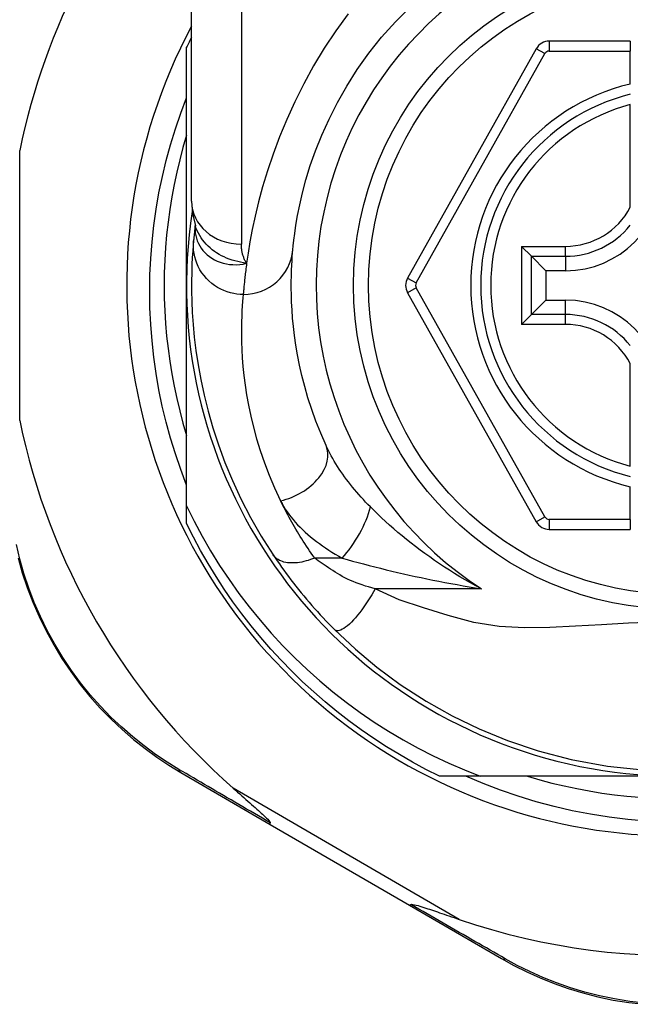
# Model space of a CAD drawing. Header units: inches. Extents: x 11 to 342, y 26 to 169.
# Tile 28 of 80: x 45.902 to 46.385, y 109.97 to 110.748. Entities that reach past the tile are written whole.
import ezdxf

# ---------------------------------------------------------------- set-up
doc = ezdxf.new("R2010")
doc.units = ezdxf.units.IN
doc.header["$MEASUREMENT"] = 0
doc.layers.add('Visible Edges(ANSI)', color=7, linetype='Continuous', lineweight=25)
doc.layers.add('Visible Tangent Edges(ANSI)', color=7, linetype='Continuous', lineweight=25)

msp = doc.modelspace()

# ---------------------------------------------------------------- linework, layer by layer
at = {"layer": 'Visible Edges(ANSI)'}
for p, q in [((46.03805, 110.60433), (46.03805, 110.84159)), ((46.38451, 110.7309), (46.32056, 110.7309)), ((46.38451, 110.7309), (46.38451, 110.72302)), ((46.03412, 110.5379), (46.03412, 110.72598)), ((46.31026, 110.72487), (46.20862, 110.54368)), ((46.38451, 110.69694), (46.38451, 110.72302)), ((46.38451, 110.59974), (46.38451, 110.68072)), ((46.04098, 110.5852), (46.04097, 110.58515)), ((46.3064, 110.56089), (46.29856, 110.56873)), ((46.3064, 110.56089), (46.31783, 110.54946)), ((46.33333, 110.54946), (46.31783, 110.54946)), ((46.31783, 110.54946), (46.31783, 110.52633)), ((46.03412, 110.3636), (46.03412, 110.5379)), ((46.20862, 110.53212), (46.31026, 110.3511)), ((46.3064, 110.5149), (46.31783, 110.52633)), ((46.31783, 110.52633), (46.33333, 110.52633)), ((46.29856, 110.50706), (46.3064, 110.5149)), ((46.38451, 110.39508), (46.38451, 110.47605)), ((46.38451, 110.35294), (46.38451, 110.37885)), ((46.03412, 110.34981), (46.03412, 110.3636)), ((46.38451, 110.35294), (46.38451, 110.34507)), ((46.32056, 110.34507), (46.38451, 110.34507)), ((46.02955, 110.1531), (46.10022, 110.11206)), ((46.266, 110.1501), (46.23383, 110.1501)), ((46.42191, 110.1501), (46.266, 110.1501)), ((46.10022, 110.11206), (46.21011, 110.04822)), ((46.21011, 110.04822), (46.28286, 110.00597))]:
    msp.add_line(p, q, dxfattribs=at)
at = {"layer": 'Visible Edges(ANSI)', "flags": 128}
for points in [[(46.11808, 110.56592), (46.1184, 110.56916), (46.11888, 110.57352), (46.11958, 110.579), (46.12053, 110.58554), (46.12182, 110.59309), (46.12351, 110.60162), (46.12569, 110.61106), (46.12844, 110.62138), (46.13186, 110.6325), (46.13603, 110.64429), (46.14096, 110.65661), (46.14668, 110.66933), (46.15323, 110.6823), (46.16063, 110.69539), (46.16892, 110.70845), (46.17811, 110.72135), (46.18817, 110.73393), (46.19903, 110.74611), (46.21064, 110.75783)], [(46.03412, 110.38011), (46.02952, 110.39235), (46.0253, 110.40474), (46.02147, 110.41725), (46.01804, 110.42985), (46.015, 110.44254), (46.01237, 110.45532), (46.01014, 110.46816), (46.00831, 110.48106), (46.00688, 110.49402), (46.00586, 110.50701), (46.00524, 110.52004), (46.00504, 110.5331), (46.00524, 110.54616), (46.00585, 110.55923), (46.00687, 110.57227), (46.0083, 110.58526), (46.01014, 110.59819), (46.01237, 110.61104), (46.01501, 110.62381), (46.01805, 110.63648), (46.02148, 110.64905), (46.0253, 110.66151), (46.02951, 110.67385), (46.03412, 110.68606)], [(46.03412, 110.65645), (46.03131, 110.64683), (46.02873, 110.63714), (46.0264, 110.62739), (46.02431, 110.61758), (46.02246, 110.60773), (46.02085, 110.59783), (46.0195, 110.5879), (46.01838, 110.57794), (46.01752, 110.56795), (46.0169, 110.55794), (46.01653, 110.54792), (46.0164, 110.5379), (46.01653, 110.52787), (46.0169, 110.51785), (46.01752, 110.50785), (46.01838, 110.49786), (46.0195, 110.4879), (46.02085, 110.47796), (46.02246, 110.46807), (46.02431, 110.45821), (46.0264, 110.44841), (46.02873, 110.43866), (46.03131, 110.42897), (46.03412, 110.41935)], [(46.03805, 110.60433), (46.03876, 110.59479), (46.04108, 110.5849)], [(46.04097, 110.58515), (46.04089, 110.5845), (46.04082, 110.58385), (46.04074, 110.58322), (46.04067, 110.5826), (46.0406, 110.582), (46.04053, 110.58141), (46.04046, 110.58084), (46.0404, 110.58027), (46.04034, 110.57973), (46.04028, 110.57919), (46.04023, 110.57867), (46.04017, 110.57816), (46.04012, 110.57767), (46.04007, 110.57719), (46.04002, 110.57672), (46.03998, 110.57627), (46.03993, 110.57583), (46.03989, 110.57541), (46.03985, 110.575), (46.03981, 110.5746), (46.03978, 110.57422), (46.03974, 110.57385), (46.03971, 110.57349), (46.03968, 110.57315)], [(46.03968, 110.57315), (46.03935, 110.56943), (46.03902, 110.56505), (46.03869, 110.56002), (46.03841, 110.55434), (46.03819, 110.54801), (46.03807, 110.54105), (46.03808, 110.53346), (46.03826, 110.52524), (46.03866, 110.51641), (46.0393, 110.50698), (46.04024, 110.49695), (46.04153, 110.48636), (46.04321, 110.4752), (46.04533, 110.4635), (46.04795, 110.45129), (46.05112, 110.43859), (46.0549, 110.42544), (46.05933, 110.41189), (46.06447, 110.39796), (46.07038, 110.38371), (46.0771, 110.36923), (46.08468, 110.35454), (46.09313, 110.33978), (46.10253, 110.32496)], [(46.14424, 110.41143), (46.14004, 110.42108), (46.13629, 110.43059), (46.13295, 110.43993), (46.13002, 110.44906), (46.12745, 110.45795), (46.12524, 110.46659), (46.12336, 110.47495), (46.12177, 110.48301), (46.12046, 110.49075), (46.11938, 110.49818), (46.11853, 110.50529), (46.11788, 110.51207), (46.1174, 110.51852), (46.11708, 110.52462), (46.11689, 110.53038), (46.1168, 110.53578), (46.1168, 110.54083), (46.11688, 110.54552), (46.11701, 110.54984), (46.11719, 110.5538), (46.1174, 110.55739), (46.11763, 110.56061), (46.11786, 110.56345), (46.11808, 110.56592)], [(46.03412, 110.3636), (46.04009, 110.35156), (46.04644, 110.33972), (46.05315, 110.32808), (46.06024, 110.31666), (46.06768, 110.30547), (46.07549, 110.29451), (46.08364, 110.2838), (46.09214, 110.27333), (46.10098, 110.26314), (46.11013, 110.25324), (46.11959, 110.24365), (46.12933, 110.23437), (46.13937, 110.22541), (46.14968, 110.21678), (46.16027, 110.20848), (46.17112, 110.20053), (46.18222, 110.19292), (46.19357, 110.18566), (46.20516, 110.17876), (46.21697, 110.17224), (46.22897, 110.16611), (46.24115, 110.16038), (46.25349, 110.15504), (46.266, 110.1501)], [(46.23383, 110.1501), (46.22311, 110.15548), (46.21256, 110.16116), (46.20216, 110.16713), (46.19193, 110.17339), (46.18188, 110.17992), (46.17202, 110.18674), (46.16235, 110.19383), (46.15288, 110.20118), (46.14361, 110.20879), (46.13457, 110.21666), (46.12574, 110.22478), (46.11715, 110.23313), (46.10879, 110.24173), (46.10067, 110.25055), (46.09281, 110.2596), (46.08519, 110.26886), (46.07784, 110.27833), (46.07075, 110.288), (46.06394, 110.29786), (46.0574, 110.30791), (46.05115, 110.31814), (46.04518, 110.32854), (46.0395, 110.3391), (46.03412, 110.34981)], [(46.10253, 110.32496), (46.10412, 110.3226), (46.10576, 110.3202), (46.10745, 110.31777), (46.10918, 110.31531), (46.11096, 110.31283), (46.11279, 110.31032), (46.11466, 110.30781), (46.11657, 110.30528), (46.11852, 110.30274), (46.12051, 110.3002), (46.12254, 110.29764), (46.1246, 110.29509), (46.12669, 110.29256), (46.1288, 110.29004), (46.13094, 110.28754), (46.13309, 110.28506), (46.13527, 110.28259), (46.13746, 110.28015), (46.13967, 110.27773), (46.1419, 110.27533), (46.14414, 110.27296), (46.1464, 110.27062), (46.14867, 110.2683), (46.15095, 110.26601)], [(45.90112, 110.32259), (45.90441, 110.31089), (45.90826, 110.29922), (45.91268, 110.28764), (45.91767, 110.2762), (45.92318, 110.26493), (45.92921, 110.2539), (45.93572, 110.24315), (45.94268, 110.23273), (45.95008, 110.22268), (45.95788, 110.21306), (45.96604, 110.20389), (45.97451, 110.19518), (45.98325, 110.18695), (45.99222, 110.17919), (46.00138, 110.17192), (46.01068, 110.16515), (46.02009, 110.15887), (46.02955, 110.1531)], [(46.15095, 110.26601), (46.1674, 110.25054), (46.18437, 110.23633), (46.20293, 110.22263), (46.22327, 110.20943), (46.24398, 110.19777), (46.26515, 110.1875), (46.2875, 110.17833), (46.31164, 110.17022), (46.33794, 110.16333), (46.36656, 110.15805), (46.39714, 110.15484)], [(46.3972, 110.11466), (46.38245, 110.11594), (46.36778, 110.11774), (46.35319, 110.12004), (46.33871, 110.12285), (46.32434, 110.12616), (46.3101, 110.12997), (46.296, 110.13427), (46.28206, 110.13906), (46.26828, 110.14434), (46.25468, 110.1501)], [(46.30336, 110.1501), (46.31298, 110.14729), (46.32267, 110.14472), (46.33242, 110.14238), (46.34223, 110.14029), (46.35208, 110.13844), (46.36198, 110.13684), (46.37191, 110.13548), (46.38188, 110.13437), (46.39186, 110.1335)], [(46.07097, 110.14061), (46.07271, 110.13908), (46.07443, 110.13757), (46.07612, 110.13608), (46.07778, 110.13462), (46.07941, 110.13318), (46.08101, 110.13178), (46.08256, 110.13041), (46.08407, 110.12907), (46.08554, 110.12778), (46.08695, 110.12652), (46.08832, 110.12531), (46.08962, 110.12414), (46.09086, 110.12303), (46.09204, 110.12196), (46.09315, 110.12095), (46.09419, 110.11999), (46.09524, 110.11902), (46.0963, 110.11801), (46.09732, 110.11701), (46.09826, 110.11606), (46.09908, 110.11517), (46.09972, 110.1144), (46.10014, 110.11377), (46.10027, 110.11325)], [(46.10022, 110.11206), (46.1002, 110.11207), (46.10018, 110.11209), (46.10016, 110.11211), (46.10015, 110.11213), (46.10014, 110.11216), (46.10013, 110.11219), (46.10012, 110.11222), (46.10011, 110.11226), (46.10011, 110.1123), (46.10011, 110.11234), (46.10011, 110.11238), (46.10011, 110.11243), (46.10011, 110.11248), (46.10012, 110.11254), (46.10012, 110.1126), (46.10013, 110.11266), (46.10014, 110.11272), (46.10016, 110.11279), (46.10017, 110.11286), (46.10019, 110.11293), (46.10021, 110.11301), (46.10023, 110.11309), (46.10025, 110.11317), (46.10027, 110.11325)], [(46.21011, 110.04822), (46.21013, 110.04821), (46.21016, 110.04821), (46.21018, 110.0482), (46.21021, 110.0482), (46.21024, 110.0482), (46.21027, 110.04821), (46.2103, 110.04822), (46.21034, 110.04823), (46.21037, 110.04825), (46.21041, 110.04827), (46.21045, 110.04829), (46.21049, 110.04831), (46.21054, 110.04834), (46.21058, 110.04837), (46.21063, 110.04841), (46.21068, 110.04845), (46.21073, 110.04849), (46.21078, 110.04853), (46.21083, 110.04858), (46.21089, 110.04863), (46.21094, 110.04868), (46.211, 110.04874), (46.21106, 110.0488), (46.21112, 110.04886)], [(46.21112, 110.04886), (46.21186, 110.049), (46.21293, 110.04887), (46.21417, 110.0486), (46.2155, 110.04826), (46.21693, 110.04786), (46.21844, 110.0474), (46.22001, 110.04692), (46.22158, 110.04641), (46.22311, 110.04591), (46.22456, 110.04543), (46.22597, 110.04496), (46.22745, 110.04447), (46.22899, 110.04395), (46.23059, 110.04341), (46.23226, 110.04284), (46.23397, 110.04226), (46.23575, 110.04165), (46.23757, 110.04103), (46.23944, 110.04038), (46.24135, 110.03973), (46.24331, 110.03905), (46.24531, 110.03837), (46.24734, 110.03767), (46.24941, 110.03696)], [(46.28286, 110.00597), (46.2926, 110.00057), (46.30277, 109.99547), (46.31334, 109.9907), (46.32428, 109.98632), (46.33554, 109.98236), (46.34712, 109.97885), (46.35897, 109.97582), (46.37108, 109.97329), (46.3834, 109.97131), (46.39589, 109.96989)]]:
    msp.add_lwpolyline(points, dxfattribs=at)
at = {"layer": 'Visible Edges(ANSI)'}
msp.add_circle((46.42191, 110.5379), 0.25591, dxfattribs=at)
for centre, radius, start, end in [((46.42106, 110.5379), 0.52953, 136.3272, 168.3795), ((46.42191, 110.5379), 0.43504, 151.92751, 28.07249), ((46.42191, 110.5379), 0.431, 152.95157, 154.12615), ((46.32056, 110.71909), 0.01181, 90, 150.70877), ((46.42191, 110.5379), 0.15551, 103.91643, 256.08357), ((46.33333, 110.62648), 0.07702, 270, 0), ((46.42191, 110.5379), 0.3878, 171.33391, 340.21195), ((46.21892, 110.5379), 0.01181, 150.70877, 209.31319), ((46.33333, 110.44931), 0.07702, 0, 90), ((46.42106, 110.5379), 0.52953, 191.6205, 228.6133), ((46.32056, 110.35688), 0.01181, 209.31319, 270), ((46.42106, 110.5379), 0.52953, 251.08535, 297.06854)]:
    msp.add_arc(centre, radius, start, end, dxfattribs=at)
at = {"layer": 'Visible Tangent Edges(ANSI)'}
for p, q in [((46.07742, 110.84159), (46.07742, 110.57044)), ((46.32056, 110.7309), (46.32056, 110.72302)), ((46.21549, 110.53983), (46.31713, 110.72101)), ((46.31713, 110.72101), (46.31026, 110.72487)), ((46.32056, 110.72302), (46.38451, 110.72302)), ((45.90239, 110.43124), (45.90239, 110.64456)), ((46.29856, 110.56873), (46.33333, 110.56873)), ((46.29856, 110.56873), (46.29856, 110.50706)), ((46.33333, 110.56089), (46.33333, 110.56873)), ((46.3064, 110.56089), (46.33333, 110.56089)), ((46.3064, 110.5149), (46.3064, 110.56089)), ((46.33333, 110.56089), (46.33333, 110.54946)), ((46.20862, 110.54368), (46.21549, 110.53983)), ((46.21549, 110.53597), (46.20862, 110.53212)), ((46.31713, 110.35495), (46.21549, 110.53597)), ((46.33333, 110.5149), (46.33333, 110.52633)), ((46.33333, 110.5149), (46.3064, 110.5149)), ((46.33333, 110.50706), (46.33333, 110.5149)), ((46.33333, 110.50706), (46.29856, 110.50706)), ((46.31026, 110.3511), (46.31713, 110.35495)), ((46.32056, 110.35294), (46.32056, 110.34507)), ((46.38451, 110.35294), (46.32056, 110.35294)), ((46.15695, 110.3225), (46.13529, 110.3225)), ((46.26695, 110.29819), (46.18302, 110.29819)), ((46.24941, 110.03696), (46.07097, 110.14061))]:
    msp.add_line(p, q, dxfattribs=at)
at = {"layer": 'Visible Tangent Edges(ANSI)', "flags": 128}
for points in [[(46.16172, 110.75239), (46.15192, 110.73898), (46.14278, 110.72524), (46.13434, 110.71125), (46.12662, 110.69714), (46.11959, 110.68302), (46.11324, 110.66898), (46.10754, 110.65514), (46.10249, 110.6416), (46.09805, 110.62845), (46.09422, 110.61582), (46.09096, 110.60379), (46.08826, 110.59248), (46.08602, 110.58195), (46.0842, 110.57223), (46.08273, 110.56336), (46.08156, 110.55537)], [(46.04088, 110.58387), (46.04085, 110.58169), (46.041, 110.57951), (46.04134, 110.57734), (46.04186, 110.57521), (46.04256, 110.57313), (46.04344, 110.5711), (46.04449, 110.56914), (46.04571, 110.56725), (46.04709, 110.56545), (46.04863, 110.56375), (46.05032, 110.56216), (46.05215, 110.56069), (46.05411, 110.55935), (46.05619, 110.55815), (46.0584, 110.55709), (46.0607, 110.55619), (46.06311, 110.55545), (46.06559, 110.55488), (46.06814, 110.55449), (46.07075, 110.55428), (46.07341, 110.55425), (46.0761, 110.55442), (46.07883, 110.55479), (46.08156, 110.55537)], [(46.04097, 110.58515), (46.04097, 110.58512), (46.04097, 110.58508), (46.04096, 110.58505), (46.04096, 110.58501), (46.04095, 110.58497), (46.04095, 110.58493), (46.04095, 110.58488), (46.04094, 110.58484), (46.04094, 110.58479), (46.04093, 110.58474), (46.04093, 110.58469), (46.04093, 110.58464), (46.04092, 110.58459), (46.04092, 110.58453), (46.04091, 110.58447), (46.04091, 110.58441), (46.04091, 110.58435), (46.0409, 110.58429), (46.0409, 110.58423), (46.04089, 110.58416), (46.04089, 110.58409), (46.04089, 110.58402), (46.04088, 110.58395), (46.04088, 110.58387)], [(46.08156, 110.55537), (46.07918, 110.55572), (46.07683, 110.55615), (46.07453, 110.55665), (46.07227, 110.55722), (46.07006, 110.55788), (46.0679, 110.55861), (46.06579, 110.55943), (46.06373, 110.56033), (46.06172, 110.56131), (46.05978, 110.56238), (46.05789, 110.56354), (46.05607, 110.56479), (46.05433, 110.56611), (46.05266, 110.56751), (46.05107, 110.56898), (46.04958, 110.57053), (46.04817, 110.57213), (46.04685, 110.5738), (46.04563, 110.57553), (46.0445, 110.57732), (46.04348, 110.57916), (46.04257, 110.58104), (46.04177, 110.58296), (46.04107, 110.58491)], [(46.07888, 110.53067), (46.07643, 110.53075), (46.07392, 110.53099), (46.07137, 110.5314), (46.06881, 110.53199), (46.06623, 110.53276), (46.06367, 110.53373), (46.06115, 110.53488), (46.05868, 110.53623), (46.05629, 110.53776), (46.054, 110.53947), (46.05184, 110.54136), (46.04981, 110.5434), (46.04794, 110.54558), (46.04624, 110.54789), (46.04473, 110.55029), (46.0434, 110.55278), (46.04227, 110.55533), (46.04134, 110.55792), (46.04061, 110.56053), (46.04007, 110.56313), (46.03972, 110.56571), (46.03954, 110.56825), (46.03953, 110.57073), (46.03968, 110.57315)], [(46.08156, 110.55537), (46.08122, 110.55592), (46.08089, 110.55648), (46.08058, 110.55704), (46.08028, 110.55762), (46.07999, 110.5582), (46.07973, 110.55878), (46.07947, 110.55938), (46.07923, 110.55998), (46.07901, 110.56059), (46.0788, 110.56121), (46.07861, 110.56183), (46.07843, 110.56246), (46.07827, 110.56309), (46.07812, 110.56373), (46.07799, 110.56438), (46.07787, 110.56503), (46.07776, 110.56569), (46.07767, 110.56635), (46.0776, 110.56702), (46.07753, 110.56769), (46.07749, 110.56837), (46.07745, 110.56906), (46.07743, 110.56974), (46.07742, 110.57044)], [(46.08156, 110.55537), (46.08137, 110.55391), (46.08118, 110.55248), (46.081, 110.55109), (46.08083, 110.54974), (46.08067, 110.54842), (46.08052, 110.54714), (46.08037, 110.5459), (46.08023, 110.5447), (46.0801, 110.54353), (46.07998, 110.5424), (46.07987, 110.54131), (46.07976, 110.54026), (46.07965, 110.53925), (46.07956, 110.53827), (46.07947, 110.53734), (46.07938, 110.53644), (46.0793, 110.53558), (46.07923, 110.53476), (46.07916, 110.53398), (46.07909, 110.53324), (46.07903, 110.53254), (46.07898, 110.53188), (46.07893, 110.53125), (46.07888, 110.53067)], [(46.07888, 110.53067), (46.07863, 110.52807), (46.07837, 110.52507), (46.07811, 110.52167), (46.07788, 110.51788), (46.07767, 110.5137), (46.07752, 110.50914), (46.07743, 110.5042), (46.07743, 110.49887), (46.07753, 110.49317), (46.07775, 110.48709), (46.07811, 110.48065), (46.07865, 110.47385), (46.07939, 110.46669), (46.08035, 110.45919), (46.08156, 110.45135), (46.08304, 110.44318), (46.08483, 110.43468), (46.08696, 110.42586), (46.08946, 110.41674), (46.09235, 110.40735), (46.09567, 110.39772), (46.09943, 110.38787), (46.10367, 110.37784), (46.10841, 110.36765)], [(46.17926, 110.36289), (46.17738, 110.36479), (46.17553, 110.36671), (46.17372, 110.36865), (46.17193, 110.3706), (46.17018, 110.37257), (46.16846, 110.37455), (46.16678, 110.37654), (46.16513, 110.37855), (46.16352, 110.38056), (46.16194, 110.38258), (46.16041, 110.38461), (46.15891, 110.38664), (46.15746, 110.38869), (46.15604, 110.39074), (46.15466, 110.3928), (46.15332, 110.39487), (46.15202, 110.39694), (46.15076, 110.39902), (46.14955, 110.4011), (46.14839, 110.40317), (46.14727, 110.40525), (46.14621, 110.40732), (46.1452, 110.40938), (46.14424, 110.41143)], [(46.13529, 110.3225), (46.13394, 110.3244), (46.13261, 110.3263), (46.13131, 110.3282), (46.13003, 110.3301), (46.12877, 110.33199), (46.12754, 110.33387), (46.12632, 110.33576), (46.12512, 110.33765), (46.12394, 110.33953), (46.12278, 110.34142), (46.12163, 110.34331), (46.1205, 110.3452), (46.11939, 110.34709), (46.1183, 110.34898), (46.11723, 110.35086), (46.11618, 110.35274), (46.11514, 110.35462), (46.11413, 110.35649), (46.11313, 110.35836), (46.11215, 110.36023), (46.11119, 110.36209), (46.11024, 110.36395), (46.10932, 110.3658), (46.10841, 110.36765)], [(46.10841, 110.36765), (46.10952, 110.3655), (46.11073, 110.36335), (46.11204, 110.36122), (46.11346, 110.3591), (46.11496, 110.35701), (46.11656, 110.35493), (46.11824, 110.35287), (46.12, 110.35084), (46.12184, 110.34884), (46.12375, 110.34686), (46.12573, 110.34491), (46.12778, 110.343), (46.12989, 110.34111), (46.13207, 110.33926), (46.13431, 110.33743), (46.13661, 110.33563), (46.13898, 110.33386), (46.1414, 110.33213), (46.14387, 110.33043), (46.14639, 110.32877), (46.14897, 110.32714), (46.15158, 110.32555), (46.15425, 110.324), (46.15695, 110.3225)], [(46.26695, 110.29819), (46.26262, 110.30051), (46.25834, 110.30287), (46.25411, 110.30528), (46.24993, 110.30774), (46.24582, 110.31024), (46.24176, 110.31278), (46.23775, 110.31536), (46.23381, 110.31797), (46.22993, 110.32062), (46.2261, 110.3233), (46.22234, 110.32601), (46.21864, 110.32875), (46.21501, 110.33151), (46.21143, 110.33429), (46.20792, 110.3371), (46.20446, 110.33993), (46.20107, 110.34278), (46.19774, 110.34564), (46.19447, 110.34852), (46.19128, 110.3514), (46.18815, 110.35429), (46.1851, 110.35717), (46.18214, 110.36004), (46.17926, 110.36289)], [(46.02812, 110.15547), (46.01888, 110.16115), (46.0097, 110.16733), (46.00061, 110.17399), (45.99167, 110.18114), (45.98291, 110.18875), (45.97437, 110.19684), (45.9661, 110.20538), (45.95812, 110.21437), (45.9505, 110.2238), (45.94326, 110.23365), (45.93644, 110.24386), (45.93007, 110.25439), (45.92417, 110.26519), (45.91876, 110.27622), (45.91387, 110.28742), (45.90953, 110.29875), (45.90574, 110.31017), (45.90249, 110.32162), (45.89977, 110.33308)], [(46.13529, 110.3225), (46.13361, 110.32183), (46.13191, 110.32122), (46.1302, 110.32066), (46.12848, 110.32016), (46.12676, 110.31972), (46.12505, 110.31934), (46.12335, 110.31904), (46.12167, 110.31881), (46.12002, 110.31865), (46.1184, 110.31857), (46.11682, 110.31857), (46.1153, 110.31864), (46.11382, 110.31879), (46.11241, 110.31902), (46.11107, 110.31932), (46.1098, 110.3197), (46.1086, 110.32015), (46.10748, 110.32066), (46.10644, 110.32125), (46.10549, 110.32189), (46.10462, 110.32258), (46.10384, 110.32333), (46.10314, 110.32412), (46.10253, 110.32496)], [(46.18302, 110.29819), (46.18044, 110.29887), (46.17789, 110.2996), (46.17538, 110.30037), (46.17291, 110.30118), (46.17048, 110.30204), (46.1681, 110.30294), (46.16578, 110.30387), (46.16351, 110.30485), (46.16131, 110.30587), (46.15918, 110.30692), (46.15712, 110.308), (46.15514, 110.30911), (46.15325, 110.31024), (46.15142, 110.31138), (46.14963, 110.31253), (46.14789, 110.31366), (46.14617, 110.3148), (46.14449, 110.31593), (46.14286, 110.31705), (46.14126, 110.31816), (46.1397, 110.31927), (46.13818, 110.32036), (46.13671, 110.32144), (46.13529, 110.3225)], [(46.15695, 110.3225), (46.16108, 110.3213), (46.16529, 110.32012), (46.16957, 110.31894), (46.1739, 110.31777), (46.17829, 110.31662), (46.18272, 110.31548), (46.18719, 110.31435), (46.19169, 110.31325), (46.19622, 110.31216), (46.20078, 110.31109), (46.20536, 110.31004), (46.20997, 110.30901), (46.2146, 110.30799), (46.21926, 110.307), (46.22394, 110.30602), (46.22865, 110.30507), (46.23338, 110.30413), (46.23813, 110.30322), (46.24289, 110.30233), (46.24768, 110.30146), (46.25248, 110.30061), (46.25729, 110.29978), (46.26212, 110.29897), (46.26695, 110.29819)], [(46.18302, 110.29819), (46.18169, 110.29583), (46.1803, 110.29343), (46.17884, 110.29103), (46.17732, 110.28863), (46.17575, 110.28625), (46.17414, 110.28391), (46.1725, 110.28163), (46.17084, 110.27943), (46.16917, 110.27734), (46.1675, 110.27536), (46.16586, 110.27353), (46.16425, 110.27185), (46.16268, 110.27034), (46.16117, 110.26901), (46.15973, 110.26787), (46.15837, 110.26692), (46.15709, 110.26617), (46.15591, 110.26562), (46.15483, 110.26525), (46.15385, 110.26507), (46.15297, 110.26507), (46.15219, 110.26523), (46.15152, 110.26555), (46.15095, 110.26601)], [(46.40471, 110.27187), (46.38302, 110.27099), (46.3618, 110.26979), (46.34113, 110.26855), (46.32086, 110.26761), (46.30089, 110.2674), (46.28097, 110.26848), (46.26085, 110.27159), (46.24082, 110.27717), (46.22119, 110.28311), (46.20195, 110.28955), (46.18302, 110.29819)], [(46.10027, 110.11325), (46.09712, 110.11509), (46.09398, 110.11692), (46.09085, 110.11875), (46.08774, 110.12057), (46.08463, 110.12239), (46.08153, 110.12419), (46.07845, 110.126), (46.07538, 110.12779), (46.07232, 110.12958), (46.06928, 110.13136), (46.06624, 110.13314), (46.06322, 110.1349), (46.06022, 110.13666), (46.05722, 110.13842), (46.05425, 110.14016), (46.05128, 110.1419), (46.04833, 110.14362), (46.0454, 110.14534), (46.04248, 110.14705), (46.03957, 110.14876), (46.03669, 110.15045), (46.03382, 110.15213), (46.03096, 110.15381), (46.02812, 110.15547)], [(46.28566, 110.00589), (46.28273, 110.00757), (46.27979, 110.00926), (46.27683, 110.01097), (46.27385, 110.01268), (46.27085, 110.01441), (46.26784, 110.01614), (46.26481, 110.01789), (46.26176, 110.01964), (46.2587, 110.02141), (46.25562, 110.02318), (46.25253, 110.02496), (46.24942, 110.02675), (46.2463, 110.02855), (46.24316, 110.03036), (46.24001, 110.03218), (46.23685, 110.034), (46.23368, 110.03583), (46.23049, 110.03767), (46.22729, 110.03952), (46.22408, 110.04138), (46.22086, 110.04324), (46.21762, 110.04511), (46.21438, 110.04698), (46.21112, 110.04886)], [(46.39642, 109.97085), (46.38419, 109.97223), (46.37212, 109.97416), (46.36026, 109.97661), (46.34865, 109.97955), (46.33731, 109.98296), (46.32627, 109.98681), (46.31555, 109.99106), (46.30518, 109.99569), (46.29521, 110.00065), (46.28566, 110.00589)]]:
    msp.add_lwpolyline(points, dxfattribs=at)
at = {"layer": 'Visible Tangent Edges(ANSI)'}
msp.add_circle((46.42191, 110.5379), 0.24409, dxfattribs=at)
for centre, radius, start, end in [((46.42191, 110.5379), 0.28543, 302.8812, 237.1188), ((46.32056, 110.71909), 0.00394, 90, 150.70877), ((46.42191, 110.5379), 0.16339, 103.23324, 256.76676), ((46.42191, 110.5379), 0.14764, 104.67485, 255.32515), ((46.33333, 110.62648), 0.05775, 270, 332.41478), ((46.33333, 110.62648), 0.06559, 270, 321.29033), ((46.21892, 110.5379), 0.00394, 150.70877, 209.31319), ((46.33333, 110.44931), 0.06559, 38.70967, 90), ((46.33333, 110.44931), 0.05775, 27.58522, 90), ((46.32056, 110.35688), 0.00394, 209.31319, 270)]:
    msp.add_arc(centre, radius, start, end, dxfattribs=at)
for centre, major_axis, ratio, start_param, end_param in [((46.07742, 110.60433), (-0.03937, 0), 0.860915, 0, 1.570796), ((45.84456, 110.59792), (0.19646, -0.01245), 0.394768, 6.26267, 6.279105), ((46.07888, 110.56954), (0.0392, -0.00362), 0.987056, 4.803178, 6.283185), ((46.10841, 110.39511), (0.03583, 0.01632), 0.663135, 4.419079, 6.283185), ((46.15695, 110.3468), (-0.01985, -0.034), 0.367954, 1.008544, 2.26339), ((46.03458, 110.16175), (-0.00502, -0.00865), 0.487239, 5.762078, 6.283185), ((46.28788, 110.01461), (-0.00502, -0.00865), 0.492909, 0, 0.523212)]:
    msp.add_ellipse(centre, major_axis=major_axis, ratio=ratio, start_param=start_param, end_param=end_param, dxfattribs=at)

doc.saveas('drawing.dxf')
